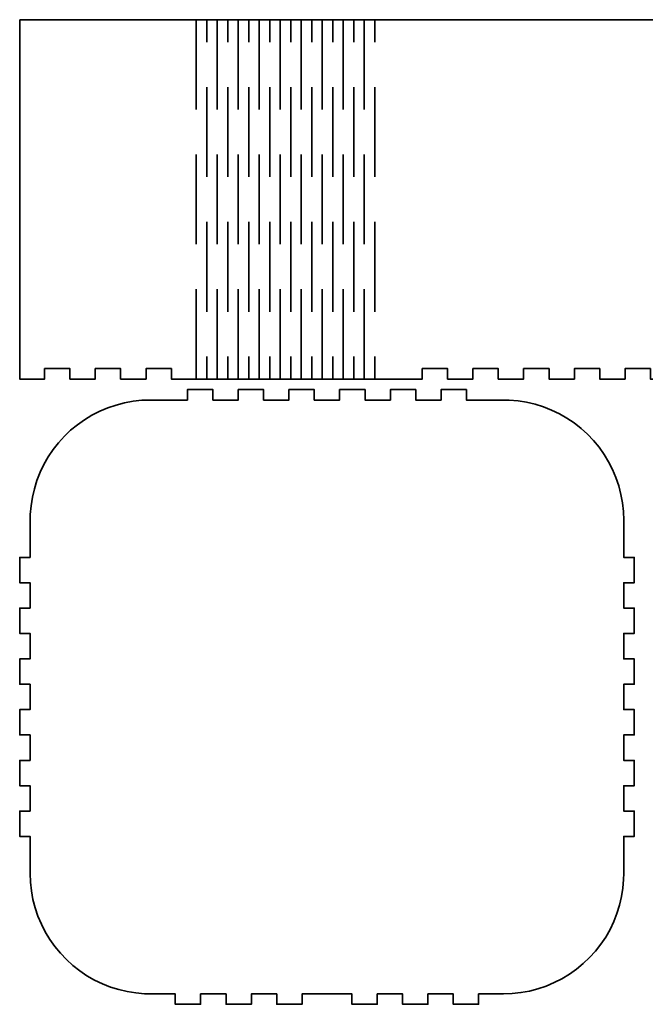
# Model space of a CAD drawing. Header units: millimetres. Extents: x -588 to 641, y -646 to 664.
# Tile 18 of 26: x -80 to 100, y -34 to 249. Entities that reach past the tile are written whole.
import ezdxf

# ---------------------------------------------------------------- set-up
doc = ezdxf.new("R2010")
doc.units = ezdxf.units.MM
doc.header["$MEASUREMENT"] = 0
doc.layers.add('Layer 1', color=7, linetype='Continuous')

msp = doc.modelspace()

# ---------------------------------------------------------------- linework, layer by layer
at = {"layer": 'Layer 1', "color": 1, "lineweight": 35}
for points, knots in [([(-79.8604, 248.6669), (-79.8604, 248.6669), (-79.8604, 145.6671), (-79.8604, 145.6671), (-79.8604, 145.6671), (-79.8604, 145.6671), (-72.7294, 145.6671), (-72.7294, 145.6671), (-72.7294, 145.6671), (-72.7294, 145.6671), (-72.7294, 148.6671), (-72.7294, 148.6671), (-72.7294, 148.6671), (-72.7294, 148.6671), (-65.4586, 148.6671), (-65.4586, 148.6671), (-65.4586, 148.6671), (-65.4586, 148.6671), (-65.4586, 145.6671), (-65.4586, 145.6671), (-65.4586, 145.6671), (-65.4586, 145.6671), (-58.1875, 145.6671), (-58.1875, 145.6671), (-58.1875, 145.6671), (-58.1875, 145.6671), (-58.1875, 148.6671), (-58.1875, 148.6671), (-58.1875, 148.6671), (-58.1875, 148.6671), (-50.9164, 148.6671), (-50.9164, 148.6671), (-50.9164, 148.6671), (-50.9164, 148.6671), (-50.9164, 145.6671), (-50.9164, 145.6671), (-50.9164, 145.6671), (-50.9164, 145.6671), (-43.6453, 145.6671), (-43.6453, 145.6671), (-43.6453, 145.6671), (-43.6453, 145.6671), (-43.6453, 148.6671), (-43.6453, 148.6671), (-43.6453, 148.6671), (-43.6453, 148.6671), (-36.3746, 148.6671), (-36.3746, 148.6671), (-36.3746, 148.6671), (-36.3746, 148.6671), (-36.3746, 145.6671), (-36.3746, 145.6671), (-36.3746, 145.6671), (-36.3746, 145.6671), (-29.2435, 145.6671), (-29.2435, 145.6671), (-29.2435, 145.6671), (-29.2435, 145.6671), (24.9216, 145.6671), (24.9216, 145.6671), (24.9216, 145.6671), (24.9216, 145.6671), (35.5476, 145.6671), (35.5476, 145.6671), (35.5476, 145.6671), (35.5476, 145.6671), (35.5476, 148.6671), (35.5476, 148.6671), (35.5476, 148.6671), (35.5476, 148.6671), (42.8184, 148.6671), (42.8184, 148.6671), (42.8184, 148.6671), (42.8184, 148.6671), (42.8184, 145.6671), (42.8184, 145.6671), (42.8184, 145.6671), (42.8184, 145.6671), (50.0905, 145.6671), (50.0905, 145.6671), (50.0905, 145.6671), (50.0905, 145.6671), (50.0905, 148.6671), (50.0905, 148.6671), (50.0905, 148.6671), (50.0905, 148.6671), (57.3616, 148.6671), (57.3616, 148.6671), (57.3616, 148.6671), (57.3616, 148.6671), (57.3616, 145.6671), (57.3616, 145.6671), (57.3616, 145.6671), (57.3616, 145.6671), (64.6324, 145.6671), (64.6324, 145.6671), (64.6324, 145.6671), (64.6324, 145.6671), (64.6324, 148.6671), (64.6324, 148.6671), (64.6324, 148.6671), (64.6324, 148.6671), (71.9035, 148.6671), (71.9035, 148.6671), (71.9035, 148.6671), (71.9035, 148.6671), (71.9035, 145.6671), (71.9035, 145.6671), (71.9035, 145.6671), (71.9035, 145.6671), (79.1746, 145.6671), (79.1746, 145.6671), (79.1746, 145.6671), (79.1746, 145.6671), (79.1746, 148.6671), (79.1746, 148.6671), (79.1746, 148.6671), (79.1746, 148.6671), (86.4453, 148.6671), (86.4453, 148.6671), (86.4453, 148.6671), (86.4453, 148.6671), (86.4453, 145.6671), (86.4453, 145.6671), (86.4453, 145.6671), (86.4453, 145.6671), (93.7163, 145.6671), (93.7163, 145.6671), (93.7163, 145.6671), (93.7163, 145.6671), (93.7163, 148.6671), (93.7163, 148.6671), (93.7163, 148.6671), (93.7163, 148.6671), (100.9875, 148.6671), (100.9875, 148.6671), (100.9875, 148.6671), (100.9875, 148.6671), (100.9875, 145.6671), (100.9875, 145.6671), (100.9875, 145.6671), (100.9875, 145.6671), (108.2586, 145.6671), (108.2586, 145.6671), (108.2586, 145.6671), (108.2586, 145.6671), (108.2586, 148.6671), (108.2586, 148.6671), (108.2586, 148.6671), (108.2586, 148.6671), (115.5293, 148.6671), (115.5293, 148.6671), (115.5293, 148.6671), (115.5293, 148.6671), (115.5293, 145.6671), (115.5293, 145.6671), (115.5293, 145.6671), (115.5293, 145.6671), (122.8015, 145.6671), (122.8015, 145.6671), (122.8015, 145.6671), (122.8015, 145.6671), (126.1553, 145.6671), (126.1553, 145.6671), (126.1553, 145.6671), (126.1553, 145.6671), (180.3215, 145.6671), (180.3215, 145.6671), (180.3215, 145.6671), (180.3215, 145.6671), (190.9475, 145.6671), (190.9475, 145.6671), (190.9475, 145.6671), (190.9475, 145.6671), (190.9475, 148.6671), (190.9475, 148.6671), (190.9475, 148.6671), (190.9475, 148.6671), (198.2183, 148.6671), (198.2183, 148.6671), (198.2183, 148.6671), (198.2183, 148.6671), (198.2183, 145.6671), (198.2183, 145.6671), (198.2183, 145.6671), (198.2183, 145.6671), (205.4894, 145.6671), (205.4894, 145.6671), (205.4894, 145.6671), (205.4894, 145.6671), (205.4894, 148.6671), (205.4894, 148.6671), (205.4894, 148.6671), (205.4894, 148.6671), (212.7605, 148.6671), (212.7605, 148.6671), (212.7605, 148.6671), (212.7605, 148.6671), (212.7605, 145.6671), (212.7605, 145.6671), (212.7605, 145.6671), (212.7605, 145.6671), (220.0313, 145.6671), (220.0313, 145.6671), (220.0313, 145.6671), (220.0313, 145.6671), (220.0313, 148.6671), (220.0313, 148.6671), (220.0313, 148.6671), (220.0313, 148.6671), (227.3024, 148.6671), (227.3024, 148.6671), (227.3024, 148.6671), (227.3024, 148.6671), (227.3024, 145.6671), (227.3024, 145.6671), (227.3024, 145.6671), (227.3024, 145.6671), (234.5735, 145.6671), (234.5735, 145.6671), (234.5735, 145.6671), (234.5735, 145.6671), (234.5735, 148.6671), (234.5735, 148.6671), (234.5735, 148.6671), (234.5735, 148.6671), (241.8446, 148.6671), (241.8446, 148.6671), (241.8446, 148.6671), (241.8446, 148.6671), (241.8446, 145.6671), (241.8446, 145.6671), (241.8446, 145.6671), (241.8446, 145.6671), (249.1164, 145.6671), (249.1164, 145.6671), (249.1164, 145.6671), (249.1164, 145.6671), (249.1164, 148.6671), (249.1164, 148.6671), (249.1164, 148.6671), (249.1164, 148.6671), (256.3875, 148.6671), (256.3875, 148.6671), (256.3875, 148.6671), (256.3875, 148.6671), (256.3875, 145.6671), (256.3875, 145.6671), (256.3875, 145.6671), (256.3875, 145.6671), (263.6586, 145.6671), (263.6586, 145.6671), (263.6586, 145.6671), (263.6586, 145.6671), (263.6586, 148.6671), (263.6586, 148.6671), (263.6586, 148.6671), (263.6586, 148.6671), (270.9293, 148.6671), (270.9293, 148.6671), (270.9293, 148.6671), (270.9293, 148.6671), (270.9293, 145.6671), (270.9293, 145.6671), (270.9293, 145.6671), (270.9293, 145.6671), (278.2004, 145.6671), (278.2004, 145.6671), (278.2004, 145.6671), (278.2004, 145.6671), (281.5553, 145.6671), (281.5553, 145.6671), (281.5553, 145.6671), (281.5553, 145.6671), (335.7205, 145.6671), (335.7205, 145.6671), (335.7205, 145.6671), (335.7205, 145.6671), (346.3465, 145.6671), (346.3465, 145.6671), (346.3465, 145.6671), (346.3465, 145.6671), (346.3465, 148.6671), (346.3465, 148.6671), (346.3465, 148.6671), (346.3465, 148.6671), (353.6173, 148.6671), (353.6173, 148.6671), (353.6173, 148.6671), (353.6173, 148.6671), (353.6173, 145.6671), (353.6173, 145.6671), (353.6173, 145.6671), (353.6173, 145.6671), (360.8884, 145.6671), (360.8884, 145.6671), (360.8884, 145.6671), (360.8884, 145.6671), (360.8884, 148.6671), (360.8884, 148.6671), (360.8884, 148.6671), (360.8884, 148.6671), (368.1595, 148.6671), (368.1595, 148.6671), (368.1595, 148.6671), (368.1595, 148.6671), (368.1595, 145.6671), (368.1595, 145.6671), (368.1595, 145.6671), (368.1595, 145.6671), (375.4313, 145.6671), (375.4313, 145.6671), (375.4313, 145.6671), (375.4313, 145.6671), (375.4313, 148.6671), (375.4313, 148.6671), (375.4313, 148.6671), (375.4313, 148.6671), (382.7024, 148.6671), (382.7024, 148.6671), (382.7024, 148.6671), (382.7024, 148.6671), (382.7024, 145.6671), (382.7024, 145.6671), (382.7024, 145.6671), (382.7024, 145.6671), (389.9735, 145.6671), (389.9735, 145.6671), (389.9735, 145.6671), (389.9735, 145.6671), (389.9735, 148.6671), (389.9735, 148.6671), (389.9735, 148.6671), (389.9735, 148.6671), (397.2442, 148.6671), (397.2442, 148.6671), (397.2442, 148.6671), (397.2442, 148.6671), (397.2442, 145.6671), (397.2442, 145.6671), (397.2442, 145.6671), (397.2442, 145.6671), (404.5153, 145.6671), (404.5153, 145.6671), (404.5153, 145.6671), (404.5153, 145.6671), (404.5153, 148.6671), (404.5153, 148.6671), (404.5153, 148.6671), (404.5153, 148.6671), (411.7864, 148.6671), (411.7864, 148.6671), (411.7864, 148.6671), (411.7864, 148.6671), (411.7864, 145.6671), (411.7864, 145.6671), (411.7864, 145.6671), (411.7864, 145.6671), (419.0575, 145.6671), (419.0575, 145.6671), (419.0575, 145.6671), (419.0575, 145.6671), (419.0575, 148.6671), (419.0575, 148.6671), (419.0575, 148.6671), (419.0575, 148.6671), (426.3282, 148.6671), (426.3282, 148.6671), (426.3282, 148.6671), (426.3282, 148.6671), (426.3282, 145.6671), (426.3282, 145.6671), (426.3282, 145.6671), (426.3282, 145.6671), (433.5993, 145.6671), (433.5993, 145.6671), (433.5993, 145.6671), (433.5993, 145.6671), (436.9542, 145.6671), (436.9542, 145.6671), (436.9542, 145.6671), (436.9542, 145.6671), (491.1204, 145.6671), (491.1204, 145.6671), (491.1204, 145.6671), (491.1204, 145.6671), (498.2504, 145.6671), (498.2504, 145.6671), (498.2504, 145.6671), (498.2504, 145.6671), (498.2504, 148.6671), (498.2504, 148.6671), (498.2504, 148.6671), (498.2504, 148.6671), (505.5215, 148.6671), (505.5215, 148.6671), (505.5215, 148.6671), (505.5215, 148.6671), (505.5215, 145.6671), (505.5215, 145.6671), (505.5215, 145.6671), (505.5215, 145.6671), (512.7933, 145.6671), (512.7933, 145.6671), (512.7933, 145.6671), (512.7933, 145.6671), (512.7933, 148.6671), (512.7933, 148.6671), (512.7933, 148.6671), (512.7933, 148.6671), (520.0644, 148.6671), (520.0644, 148.6671), (520.0644, 148.6671), (520.0644, 148.6671), (520.0644, 145.6671), (520.0644, 145.6671), (520.0644, 145.6671), (520.0644, 145.6671), (527.3355, 145.6671), (527.3355, 145.6671), (527.3355, 145.6671), (527.3355, 145.6671), (527.3355, 148.6671), (527.3355, 148.6671), (527.3355, 148.6671), (527.3355, 148.6671), (534.6063, 148.6671), (534.6063, 148.6671), (534.6063, 148.6671), (534.6063, 148.6671), (534.6063, 145.6671), (534.6063, 145.6671), (534.6063, 145.6671), (534.6063, 145.6671), (541.7373, 145.6671), (541.7373, 145.6671), (541.7373, 145.6671), (541.7373, 145.6671), (541.7373, 248.6669), (541.7373, 248.6669), (541.7373, 248.6669), (541.7373, 248.6669), (491.1204, 248.6669), (491.1204, 248.6669), (491.1204, 248.6669), (491.1204, 248.6669), (436.9542, 248.6669), (436.9542, 248.6669), (436.9542, 248.6669), (436.9542, 248.6669), (335.7205, 248.6669), (335.7205, 248.6669), (335.7205, 248.6669), (335.7205, 248.6669), (281.5553, 248.6669), (281.5553, 248.6669), (281.5553, 248.6669), (281.5553, 248.6669), (180.3215, 248.6669), (180.3215, 248.6669), (180.3215, 248.6669), (180.3215, 248.6669), (126.1553, 248.6669), (126.1553, 248.6669), (126.1553, 248.6669), (126.1553, 248.6669), (24.9216, 248.6669), (24.9216, 248.6669), (24.9216, 248.6669), (24.9216, 248.6669), (-29.2435, 248.6669), (-29.2435, 248.6669), (-29.2435, 248.6669), (-29.2435, 248.6669), (-79.8604, 248.6669), (-79.8604, 248.6669)], [0, 0, 0, 0, 0.00833333, 0.00833333, 0.00833333, 0.00833333, 0.01666667, 0.01666667, 0.01666667, 0.01666667, 0.025, 0.025, 0.025, 0.025, 0.03333333, 0.03333333, 0.03333333, 0.03333333, 0.04166667, 0.04166667, 0.04166667, 0.04166667, 0.05, 0.05, 0.05, 0.05, 0.05833333, 0.05833333, 0.05833333, 0.05833333, 0.06666667, 0.06666667, 0.06666667, 0.06666667, 0.075, 0.075, 0.075, 0.075, 0.08333333, 0.08333333, 0.08333333, 0.08333333, 0.09166667, 0.09166667, 0.09166667, 0.09166667, 0.1, 0.1, 0.1, 0.1, 0.10833333, 0.10833333, 0.10833333, 0.10833333, 0.11666667, 0.11666667, 0.11666667, 0.11666667, 0.125, 0.125, 0.125, 0.125, 0.13333333, 0.13333333, 0.13333333, 0.13333333, 0.14166667, 0.14166667, 0.14166667, 0.14166667, 0.15, 0.15, 0.15, 0.15, 0.15833333, 0.15833333, 0.15833333, 0.15833333, 0.16666667, 0.16666667, 0.16666667, 0.16666667, 0.175, 0.175, 0.175, 0.175, 0.18333333, 0.18333333, 0.18333333, 0.18333333, 0.19166667, 0.19166667, 0.19166667, 0.19166667, 0.2, 0.2, 0.2, 0.2, 0.20833333, 0.20833333, 0.20833333, 0.20833333, 0.21666667, 0.21666667, 0.21666667, 0.21666667, 0.225, 0.225, 0.225, 0.225, 0.23333333, 0.23333333, 0.23333333, 0.23333333, 0.24166667, 0.24166667, 0.24166667, 0.24166667, 0.25, 0.25, 0.25, 0.25, 0.25833333, 0.25833333, 0.25833333, 0.25833333, 0.26666667, 0.26666667, 0.26666667, 0.26666667, 0.275, 0.275, 0.275, 0.275, 0.28333333, 0.28333333, 0.28333333, 0.28333333, 0.29166667, 0.29166667, 0.29166667, 0.29166667, 0.3, 0.3, 0.3, 0.3, 0.30833333, 0.30833333, 0.30833333, 0.30833333, 0.31666667, 0.31666667, 0.31666667, 0.31666667, 0.325, 0.325, 0.325, 0.325, 0.33333333, 0.33333333, 0.33333333, 0.33333333, 0.34166667, 0.34166667, 0.34166667, 0.34166667, 0.35, 0.35, 0.35, 0.35, 0.35833333, 0.35833333, 0.35833333, 0.35833333, 0.36666667, 0.36666667, 0.36666667, 0.36666667, 0.375, 0.375, 0.375, 0.375, 0.38333333, 0.38333333, 0.38333333, 0.38333333, 0.39166667, 0.39166667, 0.39166667, 0.39166667, 0.4, 0.4, 0.4, 0.4, 0.40833333, 0.40833333, 0.40833333, 0.40833333, 0.41666667, 0.41666667, 0.41666667, 0.41666667, 0.425, 0.425, 0.425, 0.425, 0.43333333, 0.43333333, 0.43333333, 0.43333333, 0.44166667, 0.44166667, 0.44166667, 0.44166667, 0.45, 0.45, 0.45, 0.45, 0.45833333, 0.45833333, 0.45833333, 0.45833333, 0.46666667, 0.46666667, 0.46666667, 0.46666667, 0.475, 0.475, 0.475, 0.475, 0.48333333, 0.48333333, 0.48333333, 0.48333333, 0.49166667, 0.49166667, 0.49166667, 0.49166667, 0.5, 0.5, 0.5, 0.5, 0.50833333, 0.50833333, 0.50833333, 0.50833333, 0.51666667, 0.51666667, 0.51666667, 0.51666667, 0.525, 0.525, 0.525, 0.525, 0.53333333, 0.53333333, 0.53333333, 0.53333333, 0.54166667, 0.54166667, 0.54166667, 0.54166667, 0.55, 0.55, 0.55, 0.55, 0.55833333, 0.55833333, 0.55833333, 0.55833333, 0.56666667, 0.56666667, 0.56666667, 0.56666667, 0.575, 0.575, 0.575, 0.575, 0.58333333, 0.58333333, 0.58333333, 0.58333333, 0.59166667, 0.59166667, 0.59166667, 0.59166667, 0.6, 0.6, 0.6, 0.6, 0.60833333, 0.60833333, 0.60833333, 0.60833333, 0.61666667, 0.61666667, 0.61666667, 0.61666667, 0.625, 0.625, 0.625, 0.625, 0.63333333, 0.63333333, 0.63333333, 0.63333333, 0.64166667, 0.64166667, 0.64166667, 0.64166667, 0.65, 0.65, 0.65, 0.65, 0.65833333, 0.65833333, 0.65833333, 0.65833333, 0.66666667, 0.66666667, 0.66666667, 0.66666667, 0.675, 0.675, 0.675, 0.675, 0.68333333, 0.68333333, 0.68333333, 0.68333333, 0.69166667, 0.69166667, 0.69166667, 0.69166667, 0.7, 0.7, 0.7, 0.7, 0.70833333, 0.70833333, 0.70833333, 0.70833333, 0.71666667, 0.71666667, 0.71666667, 0.71666667, 0.725, 0.725, 0.725, 0.725, 0.73333333, 0.73333333, 0.73333333, 0.73333333, 0.74166667, 0.74166667, 0.74166667, 0.74166667, 0.75, 0.75, 0.75, 0.75, 0.75833333, 0.75833333, 0.75833333, 0.75833333, 0.76666667, 0.76666667, 0.76666667, 0.76666667, 0.775, 0.775, 0.775, 0.775, 0.78333333, 0.78333333, 0.78333333, 0.78333333, 0.79166667, 0.79166667, 0.79166667, 0.79166667, 0.8, 0.8, 0.8, 0.8, 0.80833333, 0.80833333, 0.80833333, 0.80833333, 0.81666667, 0.81666667, 0.81666667, 0.81666667, 0.825, 0.825, 0.825, 0.825, 0.83333333, 0.83333333, 0.83333333, 0.83333333, 0.84166667, 0.84166667, 0.84166667, 0.84166667, 0.85, 0.85, 0.85, 0.85, 0.85833333, 0.85833333, 0.85833333, 0.85833333, 0.86666667, 0.86666667, 0.86666667, 0.86666667, 0.875, 0.875, 0.875, 0.875, 0.88333333, 0.88333333, 0.88333333, 0.88333333, 0.89166667, 0.89166667, 0.89166667, 0.89166667, 0.9, 0.9, 0.9, 0.9, 0.90833333, 0.90833333, 0.90833333, 0.90833333, 0.91666667, 0.91666667, 0.91666667, 0.91666667, 0.925, 0.925, 0.925, 0.925, 0.93333333, 0.93333333, 0.93333333, 0.93333333, 0.94166667, 0.94166667, 0.94166667, 0.94166667, 0.95, 0.95, 0.95, 0.95, 0.95833333, 0.95833333, 0.95833333, 0.95833333, 0.96666667, 0.96666667, 0.96666667, 0.96666667, 0.975, 0.975, 0.975, 0.975, 0.98333333, 0.98333333, 0.98333333, 0.98333333, 1, 1, 1, 1]), ([(58.8565, 139.667), (58.8565, 139.667), (48.2305, 139.667), (48.2305, 139.667), (48.2305, 139.667), (48.2305, 139.667), (48.2305, 142.667), (48.2305, 142.667), (48.2305, 142.667), (48.2305, 142.667), (40.9594, 142.667), (40.9594, 142.667), (40.9594, 142.667), (40.9594, 142.667), (40.9594, 139.667), (40.9594, 139.667), (40.9594, 139.667), (40.9594, 139.667), (33.6886, 139.667), (33.6886, 139.667), (33.6886, 139.667), (33.6886, 139.667), (33.6886, 142.667), (33.6886, 142.667), (33.6886, 142.667), (33.6886, 142.667), (26.4175, 142.667), (26.4175, 142.667), (26.4175, 142.667), (26.4175, 142.667), (26.4175, 139.667), (26.4175, 139.667), (26.4175, 139.667), (26.4175, 139.667), (19.1454, 139.667), (19.1454, 139.667), (19.1454, 139.667), (19.1454, 139.667), (19.1454, 142.667), (19.1454, 142.667), (19.1454, 142.667), (19.1454, 142.667), (11.8746, 142.667), (11.8746, 142.667), (11.8746, 142.667), (11.8746, 142.667), (11.8746, 139.667), (11.8746, 139.667), (11.8746, 139.667), (11.8746, 139.667), (4.6035, 139.667), (4.6035, 139.667), (4.6035, 139.667), (4.6035, 139.667), (4.6035, 142.667), (4.6035, 142.667), (4.6035, 142.667), (4.6035, 142.667), (-2.6676, 142.667), (-2.6676, 142.667), (-2.6676, 142.667), (-2.6676, 142.667), (-2.6676, 139.667), (-2.6676, 139.667), (-2.6676, 139.667), (-2.6676, 139.667), (-9.9383, 139.667), (-9.9383, 139.667), (-9.9383, 139.667), (-9.9383, 139.667), (-9.9383, 142.667), (-9.9383, 142.667), (-9.9383, 142.667), (-9.9383, 142.667), (-17.2094, 142.667), (-17.2094, 142.667), (-17.2094, 142.667), (-17.2094, 142.667), (-17.2094, 139.667), (-17.2094, 139.667), (-17.2094, 139.667), (-17.2094, 139.667), (-24.4805, 139.667), (-24.4805, 139.667), (-24.4805, 139.667), (-24.4805, 139.667), (-24.4805, 142.667), (-24.4805, 142.667), (-24.4805, 142.667), (-24.4805, 142.667), (-31.7516, 142.667), (-31.7516, 142.667), (-31.7516, 142.667), (-31.7516, 142.667), (-31.7516, 139.667), (-31.7516, 139.667), (-31.7516, 139.667), (-31.7516, 139.667), (-39.0224, 139.667), (-39.0224, 139.667), (-39.0224, 139.667), (-39.0224, 139.667), (-42.3773, 139.667), (-42.3773, 139.667), (-42.3773, 139.667), (-42.3773, 139.667), (-44.8753, 139.576), (-44.8753, 139.576), (-44.8753, 139.576), (-44.8753, 139.576), (-47.3607, 139.3051), (-47.3607, 139.3051), (-47.3607, 139.3051), (-47.3607, 139.3051), (-49.8185, 138.8549), (-49.8185, 138.8549), (-49.8185, 138.8549), (-49.8185, 138.8549), (-52.2385, 138.227), (-52.2385, 138.227), (-52.2385, 138.227), (-52.2385, 138.227), (-54.6057, 137.4258), (-54.6057, 137.4258), (-54.6057, 137.4258), (-54.6057, 137.4258), (-56.9096, 136.456), (-56.9096, 136.456), (-56.9096, 136.456), (-56.9096, 136.456), (-59.1364, 135.3211), (-59.1364, 135.3211), (-59.1364, 135.3211), (-59.1364, 135.3211), (-61.2756, 134.0279), (-61.2756, 134.0279), (-61.2756, 134.0279), (-61.2756, 134.0279), (-63.3147, 132.5829), (-63.3147, 132.5829), (-63.3147, 132.5829), (-63.3147, 132.5829), (-65.2444, 130.995), (-65.2444, 130.995), (-65.2444, 130.995), (-65.2444, 130.995), (-67.0534, 129.2699), (-67.0534, 129.2699), (-67.0534, 129.2699), (-67.0534, 129.2699), (-68.7333, 127.42), (-68.7333, 127.42), (-68.7333, 127.42), (-68.7333, 127.42), (-70.2753, 125.4522), (-70.2753, 125.4522), (-70.2753, 125.4522), (-70.2753, 125.4522), (-71.6706, 123.3778), (-71.6706, 123.3778), (-71.6706, 123.3778), (-71.6706, 123.3778), (-72.9116, 121.2079), (-72.9116, 121.2079), (-72.9116, 121.2079), (-72.9116, 121.2079), (-73.9915, 118.9551), (-73.9915, 118.9551), (-73.9915, 118.9551), (-73.9915, 118.9551), (-74.9066, 116.6278), (-74.9066, 116.6278), (-74.9066, 116.6278), (-74.9066, 116.6278), (-75.6496, 114.242), (-75.6496, 114.242), (-75.6496, 114.242), (-75.6496, 114.242), (-76.2186, 111.8078), (-76.2186, 111.8078), (-76.2186, 111.8078), (-76.2186, 111.8078), (-76.6095, 109.3401), (-76.6095, 109.3401), (-76.6095, 109.3401), (-76.6095, 109.3401), (-76.8204, 106.8491), (-76.8204, 106.8491), (-76.8204, 106.8491), (-76.8204, 106.8491), (-76.8603, 105.184), (-76.8603, 105.184), (-76.8603, 105.184), (-76.8603, 105.184), (-76.8603, 94.558), (-76.8603, 94.558), (-76.8603, 94.558), (-76.8603, 94.558), (-79.8603, 94.558), (-79.8603, 94.558), (-79.8603, 94.558), (-79.8603, 94.558), (-79.8603, 87.2869), (-79.8603, 87.2869), (-79.8603, 87.2869), (-79.8603, 87.2869), (-76.8603, 87.2869), (-76.8603, 87.2869), (-76.8603, 87.2869), (-76.8603, 87.2869), (-76.8603, 80.0159), (-76.8603, 80.0159), (-76.8603, 80.0159), (-76.8603, 80.0159), (-79.8603, 80.0159), (-79.8603, 80.0159), (-79.8603, 80.0159), (-79.8603, 80.0159), (-79.8603, 72.7452), (-79.8603, 72.7452), (-79.8603, 72.7452), (-79.8603, 72.7452), (-76.8603, 72.7452), (-76.8603, 72.7452), (-76.8603, 72.7452), (-76.8603, 72.7452), (-76.8603, 65.4741), (-76.8603, 65.4741), (-76.8603, 65.4741), (-76.8603, 65.4741), (-79.8603, 65.4741), (-79.8603, 65.4741), (-79.8603, 65.4741), (-79.8603, 65.4741), (-79.8603, 58.203), (-79.8603, 58.203), (-79.8603, 58.203), (-79.8603, 58.203), (-76.8603, 58.203), (-76.8603, 58.203), (-76.8603, 58.203), (-76.8603, 58.203), (-76.8603, 50.9322), (-76.8603, 50.9322), (-76.8603, 50.9322), (-76.8603, 50.9322), (-79.8603, 50.9322), (-79.8603, 50.9322), (-79.8603, 50.9322), (-79.8603, 50.9322), (-79.8603, 43.6611), (-79.8603, 43.6611), (-79.8603, 43.6611), (-79.8603, 43.6611), (-76.8603, 43.6611), (-76.8603, 43.6611), (-76.8603, 43.6611), (-76.8603, 43.6611), (-76.8603, 36.3889), (-76.8603, 36.3889), (-76.8603, 36.3889), (-76.8603, 36.3889), (-79.8603, 36.3889), (-79.8603, 36.3889), (-79.8603, 36.3889), (-79.8603, 36.3889), (-79.8603, 29.1178), (-79.8603, 29.1178), (-79.8603, 29.1178), (-79.8603, 29.1178), (-76.8603, 29.1178), (-76.8603, 29.1178), (-76.8603, 29.1178), (-76.8603, 29.1178), (-76.8603, 21.8471), (-76.8603, 21.8471), (-76.8603, 21.8471), (-76.8603, 21.8471), (-79.8603, 21.8471), (-79.8603, 21.8471), (-79.8603, 21.8471), (-79.8603, 21.8471), (-79.8603, 14.576), (-79.8603, 14.576), (-79.8603, 14.576), (-79.8603, 14.576), (-76.8603, 14.576), (-76.8603, 14.576), (-76.8603, 14.576), (-76.8603, 14.576), (-76.8603, 7.3049), (-76.8603, 7.3049), (-76.8603, 7.3049), (-76.8603, 7.3049), (-76.8603, 3.95), (-76.8603, 3.95), (-76.8603, 3.95), (-76.8603, 3.95), (-76.7696, 1.4523), (-76.7696, 1.4523), (-76.7696, 1.4523), (-76.7696, 1.4523), (-76.4983, -1.032), (-76.4983, -1.032), (-76.4983, -1.032), (-76.4983, -1.032), (-76.0485, -3.4908), (-76.0485, -3.4908), (-76.0485, -3.4908), (-76.0485, -3.4908), (-75.4206, -5.9098), (-75.4206, -5.9098), (-75.4206, -5.9098), (-75.4206, -5.9098), (-74.6194, -8.278), (-74.6194, -8.278), (-74.6194, -8.278), (-74.6194, -8.278), (-73.6493, -10.5809), (-73.6493, -10.5809), (-73.6493, -10.5809), (-73.6493, -10.5809), (-72.5144, -12.808), (-72.5144, -12.808), (-72.5144, -12.808), (-72.5144, -12.808), (-71.2215, -14.9469), (-71.2215, -14.9469), (-71.2215, -14.9469), (-71.2215, -14.9469), (-69.7765, -16.987), (-69.7765, -16.987), (-69.7765, -16.987), (-69.7765, -16.987), (-68.1883, -18.9171), (-68.1883, -18.9171), (-68.1883, -18.9171), (-68.1883, -18.9171), (-66.4636, -20.7261), (-66.4636, -20.7261), (-66.4636, -20.7261), (-66.4636, -20.7261), (-64.6136, -22.4061), (-64.6136, -22.4061), (-64.6136, -22.4061), (-64.6136, -22.4061), (-62.6455, -23.947), (-62.6455, -23.947), (-62.6455, -23.947), (-62.6455, -23.947), (-60.5715, -25.3419), (-60.5715, -25.3419), (-60.5715, -25.3419), (-60.5715, -25.3419), (-58.4015, -26.5829), (-58.4015, -26.5829), (-58.4015, -26.5829), (-58.4015, -26.5829), (-56.1483, -27.6639), (-56.1483, -27.6639), (-56.1483, -27.6639), (-56.1483, -27.6639), (-53.8214, -28.5779), (-53.8214, -28.5779), (-53.8214, -28.5779), (-53.8214, -28.5779), (-51.4356, -29.3219), (-51.4356, -29.3219), (-51.4356, -29.3219), (-51.4356, -29.3219), (-49.0014, -29.8899), (-49.0014, -29.8899), (-49.0014, -29.8899), (-49.0014, -29.8899), (-46.5334, -30.2811), (-46.5334, -30.2811), (-46.5334, -30.2811), (-46.5334, -30.2811), (-44.0424, -30.4921), (-44.0424, -30.4921), (-44.0424, -30.4921), (-44.0424, -30.4921), (-42.3773, -30.533), (-42.3773, -30.533), (-42.3773, -30.533), (-42.3773, -30.533), (-35.2466, -30.533), (-35.2466, -30.533), (-35.2466, -30.533), (-35.2466, -30.533), (-35.2466, -33.533), (-35.2466, -33.533), (-35.2466, -33.533), (-35.2466, -33.533), (-27.9755, -33.533), (-27.9755, -33.533), (-27.9755, -33.533), (-27.9755, -33.533), (-27.9755, -30.533), (-27.9755, -30.533), (-27.9755, -30.533), (-27.9755, -30.533), (-20.7044, -30.533), (-20.7044, -30.533), (-20.7044, -30.533), (-20.7044, -30.533), (-20.7044, -33.533), (-20.7044, -33.533), (-20.7044, -33.533), (-20.7044, -33.533), (-13.4337, -33.533), (-13.4337, -33.533), (-13.4337, -33.533), (-13.4337, -33.533), (-13.4337, -30.533), (-13.4337, -30.533), (-13.4337, -30.533), (-13.4337, -30.533), (-6.1626, -30.533), (-6.1626, -30.533), (-6.1626, -30.533), (-6.1626, -30.533), (-6.1626, -33.533), (-6.1626, -33.533), (-6.1626, -33.533), (-6.1626, -33.533), (1.1085, -33.533), (1.1085, -33.533), (1.1085, -33.533), (1.1085, -33.533), (1.1085, -30.533), (1.1085, -30.533), (1.1085, -30.533), (1.1085, -30.533), (8.2396, -30.533), (8.2396, -30.533), (8.2396, -30.533), (8.2396, -30.533), (15.3706, -30.533), (15.3706, -30.533), (15.3706, -30.533), (15.3706, -30.533), (15.3706, -33.533), (15.3706, -33.533), (15.3706, -33.533), (15.3706, -33.533), (22.6414, -33.533), (22.6414, -33.533), (22.6414, -33.533), (22.6414, -33.533), (22.6414, -30.533), (22.6414, -30.533), (22.6414, -30.533), (22.6414, -30.533), (29.9125, -30.533), (29.9125, -30.533), (29.9125, -30.533), (29.9125, -30.533), (29.9125, -33.533), (29.9125, -33.533), (29.9125, -33.533), (29.9125, -33.533), (37.1836, -33.533), (37.1836, -33.533), (37.1836, -33.533), (37.1836, -33.533), (37.1836, -30.533), (37.1836, -30.533), (37.1836, -30.533), (37.1836, -30.533), (44.4547, -30.533), (44.4547, -30.533), (44.4547, -30.533), (44.4547, -30.533), (44.4547, -33.533), (44.4547, -33.533), (44.4547, -33.533), (44.4547, -33.533), (51.7255, -33.533), (51.7255, -33.533), (51.7255, -33.533), (51.7255, -33.533), (51.7255, -30.533), (51.7255, -30.533), (51.7255, -30.533), (51.7255, -30.533), (58.8565, -30.533), (58.8565, -30.533), (58.8565, -30.533), (58.8565, -30.533), (61.3545, -30.442), (61.3545, -30.442), (61.3545, -30.442), (61.3545, -30.442), (63.8384, -30.1711), (63.8384, -30.1711), (63.8384, -30.1711), (63.8384, -30.1711), (66.2976, -29.7198), (66.2976, -29.7198), (66.2976, -29.7198), (66.2976, -29.7198), (68.7166, -29.093), (68.7166, -29.093), (68.7166, -29.093), (68.7166, -29.093), (71.0845, -28.2918), (71.0845, -28.2918), (71.0845, -28.2918), (71.0845, -28.2918), (73.3874, -27.321), (73.3874, -27.321), (73.3874, -27.321), (73.3874, -27.321), (75.6145, -26.1861), (75.6145, -26.1861), (75.6145, -26.1861), (75.6145, -26.1861), (77.7534, -24.8928), (77.7534, -24.8928), (77.7534, -24.8928), (77.7534, -24.8928), (79.7935, -23.4489), (79.7935, -23.4489), (79.7935, -23.4489), (79.7935, -23.4489), (81.7236, -21.86), (81.7236, -21.86), (81.7236, -21.86), (81.7236, -21.86), (83.5326, -20.1359), (83.5326, -20.1359), (83.5326, -20.1359), (83.5326, -20.1359), (85.2125, -18.2849), (85.2125, -18.2849), (85.2125, -18.2849), (85.2125, -18.2849), (86.7535, -16.3178), (86.7535, -16.3178), (86.7535, -16.3178), (86.7535, -16.3178), (88.1482, -14.2438), (88.1482, -14.2438), (88.1482, -14.2438), (88.1482, -14.2438), (89.3893, -12.0739), (89.3893, -12.0739), (89.3893, -12.0739), (89.3893, -12.0739), (90.4706, -9.82), (90.4706, -9.82), (90.4706, -9.82), (90.4706, -9.82), (91.3846, -7.4938), (91.3846, -7.4938), (91.3846, -7.4938), (91.3846, -7.4938), (92.1283, -5.108), (92.1283, -5.108), (92.1283, -5.108), (92.1283, -5.108), (92.6966, -2.6738), (92.6966, -2.6738), (92.6966, -2.6738), (92.6966, -2.6738), (93.0875, -0.205), (93.0875, -0.205), (93.0875, -0.205), (93.0875, -0.205), (93.2984, 2.2852), (93.2984, 2.2852), (93.2984, 2.2852), (93.2984, 2.2852), (93.3394, 3.95), (93.3394, 3.95), (93.3394, 3.95), (93.3394, 3.95), (93.3394, 14.576), (93.3394, 14.576), (93.3394, 14.576), (93.3394, 14.576), (96.3394, 14.576), (96.3394, 14.576), (96.3394, 14.576), (96.3394, 14.576), (96.3394, 21.8471), (96.3394, 21.8471), (96.3394, 21.8471), (96.3394, 21.8471), (93.3394, 21.8471), (93.3394, 21.8471), (93.3394, 21.8471), (93.3394, 21.8471), (93.3394, 29.1178), (93.3394, 29.1178), (93.3394, 29.1178), (93.3394, 29.1178), (96.3394, 29.1178), (96.3394, 29.1178), (96.3394, 29.1178), (96.3394, 29.1178), (96.3394, 36.3889), (96.3394, 36.3889), (96.3394, 36.3889), (96.3394, 36.3889), (93.3394, 36.3889), (93.3394, 36.3889), (93.3394, 36.3889), (93.3394, 36.3889), (93.3394, 43.6611), (93.3394, 43.6611), (93.3394, 43.6611), (93.3394, 43.6611), (96.3394, 43.6611), (96.3394, 43.6611), (96.3394, 43.6611), (96.3394, 43.6611), (96.3394, 50.9322), (96.3394, 50.9322), (96.3394, 50.9322), (96.3394, 50.9322), (93.3394, 50.9322), (93.3394, 50.9322), (93.3394, 50.9322), (93.3394, 50.9322), (93.3394, 58.203), (93.3394, 58.203), (93.3394, 58.203), (93.3394, 58.203), (96.3394, 58.203), (96.3394, 58.203), (96.3394, 58.203), (96.3394, 58.203), (96.3394, 65.4741), (96.3394, 65.4741), (96.3394, 65.4741), (96.3394, 65.4741), (93.3394, 65.4741), (93.3394, 65.4741), (93.3394, 65.4741), (93.3394, 65.4741), (93.3394, 72.7452), (93.3394, 72.7452), (93.3394, 72.7452), (93.3394, 72.7452), (96.3394, 72.7452), (96.3394, 72.7452), (96.3394, 72.7452), (96.3394, 72.7452), (96.3394, 80.0159), (96.3394, 80.0159), (96.3394, 80.0159), (96.3394, 80.0159), (93.3394, 80.0159), (93.3394, 80.0159), (93.3394, 80.0159), (93.3394, 80.0159), (93.3394, 87.2869), (93.3394, 87.2869), (93.3394, 87.2869), (93.3394, 87.2869), (96.3394, 87.2869), (96.3394, 87.2869), (96.3394, 87.2869), (96.3394, 87.2869), (96.3394, 94.558), (96.3394, 94.558), (96.3394, 94.558), (96.3394, 94.558), (93.3394, 94.558), (93.3394, 94.558), (93.3394, 94.558), (93.3394, 94.558), (93.3394, 101.8291), (93.3394, 101.8291), (93.3394, 101.8291), (93.3394, 101.8291), (93.3394, 105.184), (93.3394, 105.184), (93.3394, 105.184), (93.3394, 105.184), (93.2484, 107.6817), (93.2484, 107.6817), (93.2484, 107.6817), (93.2484, 107.6817), (92.9774, 110.167), (92.9774, 110.167), (92.9774, 110.167), (92.9774, 110.167), (92.5266, 112.6248), (92.5266, 112.6248), (92.5266, 112.6248), (92.5266, 112.6248), (91.8993, 115.0449), (91.8993, 115.0449), (91.8993, 115.0449), (91.8993, 115.0449), (91.0985, 117.412), (91.0985, 117.412), (91.0985, 117.412), (91.0985, 117.412), (90.1273, 119.716), (90.1273, 119.716), (90.1273, 119.716), (90.1273, 119.716), (88.9924, 121.9431), (88.9924, 121.9431), (88.9924, 121.9431), (88.9924, 121.9431), (87.6996, 124.082), (87.6996, 124.082), (87.6996, 124.082), (87.6996, 124.082), (86.2557, 126.121), (86.2557, 126.121), (86.2557, 126.121), (86.2557, 126.121), (84.6664, 128.0511), (84.6664, 128.0511), (84.6664, 128.0511), (84.6664, 128.0511), (82.9424, 129.8601), (82.9424, 129.8601), (82.9424, 129.8601), (82.9424, 129.8601), (81.0914, 131.5401), (81.0914, 131.5401), (81.0914, 131.5401), (81.0914, 131.5401), (79.1246, 133.0817), (79.1246, 133.0817), (79.1246, 133.0817), (79.1246, 133.0817), (77.0503, 134.4769), (77.0503, 134.4769), (77.0503, 134.4769), (77.0503, 134.4769), (74.8804, 135.718), (74.8804, 135.718), (74.8804, 135.718), (74.8804, 135.718), (72.6265, 136.7979), (72.6265, 136.7979), (72.6265, 136.7979), (72.6265, 136.7979), (70.3006, 137.713), (70.3006, 137.713), (70.3006, 137.713), (70.3006, 137.713), (67.9144, 138.4559), (67.9144, 138.4559), (67.9144, 138.4559), (67.9144, 138.4559), (65.4806, 139.025), (65.4806, 139.025), (65.4806, 139.025), (65.4806, 139.025), (63.0115, 139.4162), (63.0115, 139.4162), (63.0115, 139.4162), (63.0115, 139.4162), (60.5216, 139.6268), (60.5216, 139.6268), (60.5216, 139.6268), (60.5216, 139.6268), (58.8565, 139.667), (58.8565, 139.667)], [0, 0, 0, 0, 0.00518135, 0.00518135, 0.00518135, 0.00518135, 0.01036269, 0.01036269, 0.01036269, 0.01036269, 0.01554404, 0.01554404, 0.01554404, 0.01554404, 0.02072539, 0.02072539, 0.02072539, 0.02072539, 0.02590674, 0.02590674, 0.02590674, 0.02590674, 0.03108808, 0.03108808, 0.03108808, 0.03108808, 0.03626943, 0.03626943, 0.03626943, 0.03626943, 0.04145078, 0.04145078, 0.04145078, 0.04145078, 0.04663212, 0.04663212, 0.04663212, 0.04663212, 0.05181347, 0.05181347, 0.05181347, 0.05181347, 0.05699482, 0.05699482, 0.05699482, 0.05699482, 0.06217617, 0.06217617, 0.06217617, 0.06217617, 0.06735751, 0.06735751, 0.06735751, 0.06735751, 0.07253886, 0.07253886, 0.07253886, 0.07253886, 0.07772021, 0.07772021, 0.07772021, 0.07772021, 0.08290155, 0.08290155, 0.08290155, 0.08290155, 0.0880829, 0.0880829, 0.0880829, 0.0880829, 0.09326425, 0.09326425, 0.09326425, 0.09326425, 0.0984456, 0.0984456, 0.0984456, 0.0984456, 0.10362694, 0.10362694, 0.10362694, 0.10362694, 0.10880829, 0.10880829, 0.10880829, 0.10880829, 0.11398964, 0.11398964, 0.11398964, 0.11398964, 0.11917098, 0.11917098, 0.11917098, 0.11917098, 0.12435233, 0.12435233, 0.12435233, 0.12435233, 0.12953368, 0.12953368, 0.12953368, 0.12953368, 0.13471503, 0.13471503, 0.13471503, 0.13471503, 0.13989637, 0.13989637, 0.13989637, 0.13989637, 0.14507772, 0.14507772, 0.14507772, 0.14507772, 0.15025907, 0.15025907, 0.15025907, 0.15025907, 0.15544041, 0.15544041, 0.15544041, 0.15544041, 0.16062176, 0.16062176, 0.16062176, 0.16062176, 0.16580311, 0.16580311, 0.16580311, 0.16580311, 0.17098446, 0.17098446, 0.17098446, 0.17098446, 0.1761658, 0.1761658, 0.1761658, 0.1761658, 0.18134715, 0.18134715, 0.18134715, 0.18134715, 0.1865285, 0.1865285, 0.1865285, 0.1865285, 0.19170984, 0.19170984, 0.19170984, 0.19170984, 0.19689119, 0.19689119, 0.19689119, 0.19689119, 0.20207254, 0.20207254, 0.20207254, 0.20207254, 0.20725389, 0.20725389, 0.20725389, 0.20725389, 0.21243523, 0.21243523, 0.21243523, 0.21243523, 0.21761658, 0.21761658, 0.21761658, 0.21761658, 0.22279793, 0.22279793, 0.22279793, 0.22279793, 0.22797927, 0.22797927, 0.22797927, 0.22797927, 0.23316062, 0.23316062, 0.23316062, 0.23316062, 0.23834197, 0.23834197, 0.23834197, 0.23834197, 0.24352332, 0.24352332, 0.24352332, 0.24352332, 0.24870466, 0.24870466, 0.24870466, 0.24870466, 0.25388601, 0.25388601, 0.25388601, 0.25388601, 0.25906736, 0.25906736, 0.25906736, 0.25906736, 0.2642487, 0.2642487, 0.2642487, 0.2642487, 0.26943005, 0.26943005, 0.26943005, 0.26943005, 0.2746114, 0.2746114, 0.2746114, 0.2746114, 0.27979275, 0.27979275, 0.27979275, 0.27979275, 0.28497409, 0.28497409, 0.28497409, 0.28497409, 0.29015544, 0.29015544, 0.29015544, 0.29015544, 0.29533679, 0.29533679, 0.29533679, 0.29533679, 0.30051813, 0.30051813, 0.30051813, 0.30051813, 0.30569948, 0.30569948, 0.30569948, 0.30569948, 0.31088083, 0.31088083, 0.31088083, 0.31088083, 0.31606218, 0.31606218, 0.31606218, 0.31606218, 0.32124352, 0.32124352, 0.32124352, 0.32124352, 0.32642487, 0.32642487, 0.32642487, 0.32642487, 0.33160622, 0.33160622, 0.33160622, 0.33160622, 0.33678756, 0.33678756, 0.33678756, 0.33678756, 0.34196891, 0.34196891, 0.34196891, 0.34196891, 0.34715026, 0.34715026, 0.34715026, 0.34715026, 0.35233161, 0.35233161, 0.35233161, 0.35233161, 0.35751295, 0.35751295, 0.35751295, 0.35751295, 0.3626943, 0.3626943, 0.3626943, 0.3626943, 0.36787565, 0.36787565, 0.36787565, 0.36787565, 0.37305699, 0.37305699, 0.37305699, 0.37305699, 0.37823834, 0.37823834, 0.37823834, 0.37823834, 0.38341969, 0.38341969, 0.38341969, 0.38341969, 0.38860104, 0.38860104, 0.38860104, 0.38860104, 0.39378238, 0.39378238, 0.39378238, 0.39378238, 0.39896373, 0.39896373, 0.39896373, 0.39896373, 0.40414508, 0.40414508, 0.40414508, 0.40414508, 0.40932642, 0.40932642, 0.40932642, 0.40932642, 0.41450777, 0.41450777, 0.41450777, 0.41450777, 0.41968912, 0.41968912, 0.41968912, 0.41968912, 0.42487047, 0.42487047, 0.42487047, 0.42487047, 0.43005181, 0.43005181, 0.43005181, 0.43005181, 0.43523316, 0.43523316, 0.43523316, 0.43523316, 0.44041451, 0.44041451, 0.44041451, 0.44041451, 0.44559585, 0.44559585, 0.44559585, 0.44559585, 0.4507772, 0.4507772, 0.4507772, 0.4507772, 0.45595855, 0.45595855, 0.45595855, 0.45595855, 0.4611399, 0.4611399, 0.4611399, 0.4611399, 0.46632124, 0.46632124, 0.46632124, 0.46632124, 0.47150259, 0.47150259, 0.47150259, 0.47150259, 0.47668394, 0.47668394, 0.47668394, 0.47668394, 0.48186528, 0.48186528, 0.48186528, 0.48186528, 0.48704663, 0.48704663, 0.48704663, 0.48704663, 0.49222798, 0.49222798, 0.49222798, 0.49222798, 0.49740933, 0.49740933, 0.49740933, 0.49740933, 0.50259067, 0.50259067, 0.50259067, 0.50259067, 0.50777202, 0.50777202, 0.50777202, 0.50777202, 0.51295337, 0.51295337, 0.51295337, 0.51295337, 0.51813472, 0.51813472, 0.51813472, 0.51813472, 0.52331606, 0.52331606, 0.52331606, 0.52331606, 0.52849741, 0.52849741, 0.52849741, 0.52849741, 0.53367876, 0.53367876, 0.53367876, 0.53367876, 0.5388601, 0.5388601, 0.5388601, 0.5388601, 0.54404145, 0.54404145, 0.54404145, 0.54404145, 0.5492228, 0.5492228, 0.5492228, 0.5492228, 0.55440415, 0.55440415, 0.55440415, 0.55440415, 0.55958549, 0.55958549, 0.55958549, 0.55958549, 0.56476684, 0.56476684, 0.56476684, 0.56476684, 0.56994819, 0.56994819, 0.56994819, 0.56994819, 0.57512953, 0.57512953, 0.57512953, 0.57512953, 0.58031088, 0.58031088, 0.58031088, 0.58031088, 0.58549223, 0.58549223, 0.58549223, 0.58549223, 0.59067358, 0.59067358, 0.59067358, 0.59067358, 0.59585492, 0.59585492, 0.59585492, 0.59585492, 0.60103627, 0.60103627, 0.60103627, 0.60103627, 0.60621762, 0.60621762, 0.60621762, 0.60621762, 0.61139896, 0.61139896, 0.61139896, 0.61139896, 0.61658031, 0.61658031, 0.61658031, 0.61658031, 0.62176166, 0.62176166, 0.62176166, 0.62176166, 0.62694301, 0.62694301, 0.62694301, 0.62694301, 0.63212435, 0.63212435, 0.63212435, 0.63212435, 0.6373057, 0.6373057, 0.6373057, 0.6373057, 0.64248705, 0.64248705, 0.64248705, 0.64248705, 0.64766839, 0.64766839, 0.64766839, 0.64766839, 0.65284974, 0.65284974, 0.65284974, 0.65284974, 0.65803109, 0.65803109, 0.65803109, 0.65803109, 0.66321244, 0.66321244, 0.66321244, 0.66321244, 0.66839378, 0.66839378, 0.66839378, 0.66839378, 0.67357513, 0.67357513, 0.67357513, 0.67357513, 0.67875648, 0.67875648, 0.67875648, 0.67875648, 0.68393782, 0.68393782, 0.68393782, 0.68393782, 0.68911917, 0.68911917, 0.68911917, 0.68911917, 0.69430052, 0.69430052, 0.69430052, 0.69430052, 0.69948187, 0.69948187, 0.69948187, 0.69948187, 0.70466321, 0.70466321, 0.70466321, 0.70466321, 0.70984456, 0.70984456, 0.70984456, 0.70984456, 0.71502591, 0.71502591, 0.71502591, 0.71502591, 0.72020725, 0.72020725, 0.72020725, 0.72020725, 0.7253886, 0.7253886, 0.7253886, 0.7253886, 0.73056995, 0.73056995, 0.73056995, 0.73056995, 0.7357513, 0.7357513, 0.7357513, 0.7357513, 0.74093264, 0.74093264, 0.74093264, 0.74093264, 0.74611399, 0.74611399, 0.74611399, 0.74611399, 0.75129534, 0.75129534, 0.75129534, 0.75129534, 0.75647668, 0.75647668, 0.75647668, 0.75647668, 0.76165803, 0.76165803, 0.76165803, 0.76165803, 0.76683938, 0.76683938, 0.76683938, 0.76683938, 0.77202073, 0.77202073, 0.77202073, 0.77202073, 0.77720207, 0.77720207, 0.77720207, 0.77720207, 0.78238342, 0.78238342, 0.78238342, 0.78238342, 0.78756477, 0.78756477, 0.78756477, 0.78756477, 0.79274611, 0.79274611, 0.79274611, 0.79274611, 0.79792746, 0.79792746, 0.79792746, 0.79792746, 0.80310881, 0.80310881, 0.80310881, 0.80310881, 0.80829016, 0.80829016, 0.80829016, 0.80829016, 0.8134715, 0.8134715, 0.8134715, 0.8134715, 0.81865285, 0.81865285, 0.81865285, 0.81865285, 0.8238342, 0.8238342, 0.8238342, 0.8238342, 0.82901554, 0.82901554, 0.82901554, 0.82901554, 0.83419689, 0.83419689, 0.83419689, 0.83419689, 0.83937824, 0.83937824, 0.83937824, 0.83937824, 0.84455959, 0.84455959, 0.84455959, 0.84455959, 0.84974093, 0.84974093, 0.84974093, 0.84974093, 0.85492228, 0.85492228, 0.85492228, 0.85492228, 0.86010363, 0.86010363, 0.86010363, 0.86010363, 0.86528497, 0.86528497, 0.86528497, 0.86528497, 0.87046632, 0.87046632, 0.87046632, 0.87046632, 0.87564767, 0.87564767, 0.87564767, 0.87564767, 0.88082902, 0.88082902, 0.88082902, 0.88082902, 0.88601036, 0.88601036, 0.88601036, 0.88601036, 0.89119171, 0.89119171, 0.89119171, 0.89119171, 0.89637306, 0.89637306, 0.89637306, 0.89637306, 0.9015544, 0.9015544, 0.9015544, 0.9015544, 0.90673575, 0.90673575, 0.90673575, 0.90673575, 0.9119171, 0.9119171, 0.9119171, 0.9119171, 0.91709845, 0.91709845, 0.91709845, 0.91709845, 0.92227979, 0.92227979, 0.92227979, 0.92227979, 0.92746114, 0.92746114, 0.92746114, 0.92746114, 0.93264249, 0.93264249, 0.93264249, 0.93264249, 0.93782383, 0.93782383, 0.93782383, 0.93782383, 0.94300518, 0.94300518, 0.94300518, 0.94300518, 0.94818653, 0.94818653, 0.94818653, 0.94818653, 0.95336788, 0.95336788, 0.95336788, 0.95336788, 0.95854922, 0.95854922, 0.95854922, 0.95854922, 0.96373057, 0.96373057, 0.96373057, 0.96373057, 0.96891192, 0.96891192, 0.96891192, 0.96891192, 0.97409326, 0.97409326, 0.97409326, 0.97409326, 0.97927461, 0.97927461, 0.97927461, 0.97927461, 0.98445596, 0.98445596, 0.98445596, 0.98445596, 0.98963731, 0.98963731, 0.98963731, 0.98963731, 1, 1, 1, 1])]:
    msp.add_open_spline(points, degree=3, knots=knots, dxfattribs=at)
for points in [[(-29.2435, 222.917), (-29.2435, 222.917), (-29.2435, 248.6669), (-29.2435, 248.6669)], [(-26.2335, 242.229), (-26.2335, 242.229), (-26.2335, 248.6668), (-26.2335, 248.6668)], [(-23.2244, 222.917), (-23.2244, 222.917), (-23.2244, 248.6669), (-23.2244, 248.6669)], [(-20.2145, 242.229), (-20.2145, 242.229), (-20.2145, 248.6668), (-20.2145, 248.6668)], [(-17.2045, 222.917), (-17.2045, 222.917), (-17.2045, 248.6669), (-17.2045, 248.6669)], [(-14.1945, 242.229), (-14.1945, 242.229), (-14.1945, 248.6668), (-14.1945, 248.6668)], [(-11.1855, 222.917), (-11.1855, 222.917), (-11.1855, 248.6669), (-11.1855, 248.6669)], [(-8.1755, 242.229), (-8.1755, 242.229), (-8.1755, 248.6668), (-8.1755, 248.6668)], [(-5.1655, 222.917), (-5.1655, 222.917), (-5.1655, 248.6669), (-5.1655, 248.6669)], [(-2.1554, 242.229), (-2.1554, 242.229), (-2.1554, 248.6668), (-2.1554, 248.6668)], [(0.8536, 222.917), (0.8536, 222.917), (0.8536, 248.6669), (0.8536, 248.6669)], [(3.8635, 242.229), (3.8635, 242.229), (3.8635, 248.6668), (3.8635, 248.6668)], [(6.8735, 222.917), (6.8735, 222.917), (6.8735, 248.6669), (6.8735, 248.6669)], [(9.8826, 242.229), (9.8826, 242.229), (9.8826, 248.6668), (9.8826, 248.6668)], [(12.8925, 222.917), (12.8925, 222.917), (12.8925, 248.6669), (12.8925, 248.6669)], [(15.9025, 242.229), (15.9025, 242.229), (15.9025, 248.6668), (15.9025, 248.6668)], [(18.9125, 222.917), (18.9125, 222.917), (18.9125, 248.6669), (18.9125, 248.6669)], [(21.9216, 242.229), (21.9216, 242.229), (21.9216, 248.6668), (21.9216, 248.6668)], [(-26.2335, 203.604), (-26.2335, 203.604), (-26.2335, 229.354), (-26.2335, 229.354)], [(-20.2145, 203.604), (-20.2145, 203.604), (-20.2145, 229.354), (-20.2145, 229.354)], [(-14.1945, 203.604), (-14.1945, 203.604), (-14.1945, 229.354), (-14.1945, 229.354)], [(-8.1755, 203.604), (-8.1755, 203.604), (-8.1755, 229.354), (-8.1755, 229.354)], [(-2.1554, 203.604), (-2.1554, 203.604), (-2.1554, 229.354), (-2.1554, 229.354)], [(3.8635, 203.604), (3.8635, 203.604), (3.8635, 229.354), (3.8635, 229.354)], [(9.8826, 203.604), (9.8826, 203.604), (9.8826, 229.354), (9.8826, 229.354)], [(15.9025, 203.604), (15.9025, 203.604), (15.9025, 229.354), (15.9025, 229.354)], [(21.9216, 203.604), (21.9216, 203.604), (21.9216, 229.354), (21.9216, 229.354)], [(-29.2435, 184.2918), (-29.2435, 184.2918), (-29.2435, 210.0422), (-29.2435, 210.0422)], [(-23.2244, 184.2918), (-23.2244, 184.2918), (-23.2244, 210.0422), (-23.2244, 210.0422)], [(-17.2045, 184.2918), (-17.2045, 184.2918), (-17.2045, 210.0422), (-17.2045, 210.0422)], [(-11.1855, 184.2918), (-11.1855, 184.2918), (-11.1855, 210.0422), (-11.1855, 210.0422)], [(-5.1655, 184.2918), (-5.1655, 184.2918), (-5.1655, 210.0422), (-5.1655, 210.0422)], [(0.8536, 184.2918), (0.8536, 184.2918), (0.8536, 210.0422), (0.8536, 210.0422)], [(6.8735, 184.2918), (6.8735, 184.2918), (6.8735, 210.0422), (6.8735, 210.0422)], [(12.8925, 184.2918), (12.8925, 184.2918), (12.8925, 210.0422), (12.8925, 210.0422)], [(18.9125, 184.2918), (18.9125, 184.2918), (18.9125, 210.0422), (18.9125, 210.0422)], [(-26.2335, 164.979), (-26.2335, 164.979), (-26.2335, 190.7289), (-26.2335, 190.7289)], [(-20.2145, 164.979), (-20.2145, 164.979), (-20.2145, 190.7289), (-20.2145, 190.7289)], [(-14.1945, 164.979), (-14.1945, 164.979), (-14.1945, 190.7289), (-14.1945, 190.7289)], [(-8.1755, 164.979), (-8.1755, 164.979), (-8.1755, 190.7289), (-8.1755, 190.7289)], [(-2.1554, 164.979), (-2.1554, 164.979), (-2.1554, 190.7289), (-2.1554, 190.7289)], [(3.8635, 164.979), (3.8635, 164.979), (3.8635, 190.7289), (3.8635, 190.7289)], [(9.8826, 164.979), (9.8826, 164.979), (9.8826, 190.7289), (9.8826, 190.7289)], [(15.9025, 164.979), (15.9025, 164.979), (15.9025, 190.7289), (15.9025, 190.7289)], [(21.9216, 164.979), (21.9216, 164.979), (21.9216, 190.7289), (21.9216, 190.7289)], [(-29.2435, 145.667), (-29.2435, 145.667), (-29.2435, 171.417), (-29.2435, 171.417)], [(-23.2244, 145.667), (-23.2244, 145.667), (-23.2244, 171.417), (-23.2244, 171.417)], [(-17.2045, 145.667), (-17.2045, 145.667), (-17.2045, 171.417), (-17.2045, 171.417)], [(-11.1855, 145.667), (-11.1855, 145.667), (-11.1855, 171.417), (-11.1855, 171.417)], [(-5.1655, 145.667), (-5.1655, 145.667), (-5.1655, 171.417), (-5.1655, 171.417)], [(0.8536, 145.667), (0.8536, 145.667), (0.8536, 171.417), (0.8536, 171.417)], [(6.8735, 145.667), (6.8735, 145.667), (6.8735, 171.417), (6.8735, 171.417)], [(12.8925, 145.667), (12.8925, 145.667), (12.8925, 171.417), (12.8925, 171.417)], [(18.9125, 145.667), (18.9125, 145.667), (18.9125, 171.417), (18.9125, 171.417)], [(-26.2335, 145.667), (-26.2335, 145.667), (-26.2335, 152.1042), (-26.2335, 152.1042)], [(-20.2145, 145.667), (-20.2145, 145.667), (-20.2145, 152.1042), (-20.2145, 152.1042)], [(-14.1945, 145.667), (-14.1945, 145.667), (-14.1945, 152.1042), (-14.1945, 152.1042)], [(-8.1755, 145.667), (-8.1755, 145.667), (-8.1755, 152.1042), (-8.1755, 152.1042)], [(-2.1554, 145.667), (-2.1554, 145.667), (-2.1554, 152.1042), (-2.1554, 152.1042)], [(3.8635, 145.667), (3.8635, 145.667), (3.8635, 152.1042), (3.8635, 152.1042)], [(9.8826, 145.667), (9.8826, 145.667), (9.8826, 152.1042), (9.8826, 152.1042)], [(15.9025, 145.667), (15.9025, 145.667), (15.9025, 152.1042), (15.9025, 152.1042)], [(21.9216, 145.667), (21.9216, 145.667), (21.9216, 152.1042), (21.9216, 152.1042)]]:
    msp.add_open_spline(points, degree=3, dxfattribs=at)

doc.saveas('drawing.dxf')
